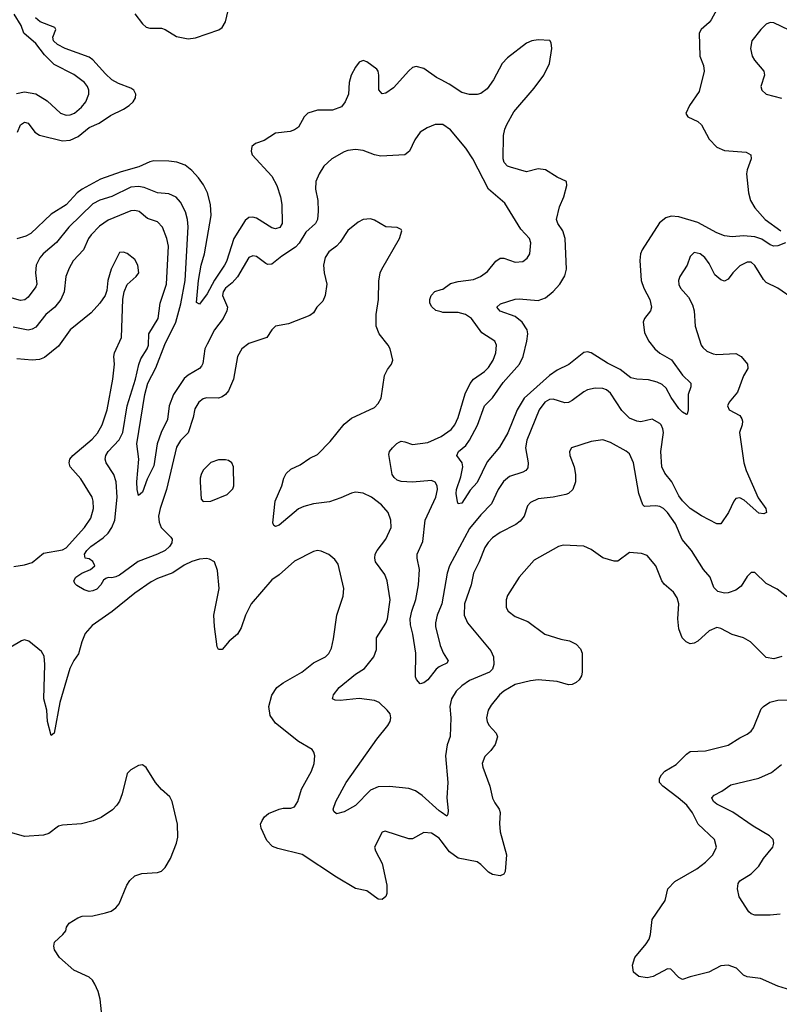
# Model space of a CAD drawing. Header units: inches. Extents: x 1954678 to 2060271, y 904822 to 1016299.
# Tile 250 of 256: x 2017785 to 2021778, y 961303 to 966481. Entities that reach past the tile are written whole.
import ezdxf

# ---------------------------------------------------------------- set-up
doc = ezdxf.new("R2010")
doc.units = ezdxf.units.IN
doc.header["$MEASUREMENT"] = 0
doc.layers.add('C0916', color=7, linetype='Continuous')
doc.layers.add('C0926', color=7, linetype='Continuous')

msp = doc.modelspace()

# ---------------------------------------------------------------- linework, layer by layer
at = {"layer": 'C0916', "color": 5}
for points, elevation in [([(2018390, 966512.7), (2018430, 966458.6), (2018450, 966442.6), (2018470, 966435.9), (2018530, 966436.9), (2018550, 966430.2), (2018610, 966392.7), (2018670, 966381), (2018710, 966385.2), (2018831.9, 966428.1), (2018850, 966439.3), (2018866.9, 966470), (2018881.3, 966530)], 620), ([(2017767.8, 966092.2), (2017810, 966102.3), (2017870.8, 966090.8), (2017930, 966054.3), (2018000.4, 965990), (2018030, 965979.1), (2018050, 965980.2), (2018073.5, 965990), (2018110, 966021.2), (2018133.3, 966050), (2018148.9, 966090), (2018148.9, 966110), (2018141.1, 966130), (2018126.4, 966150), (2018070, 966193.3), (2017966, 966246), (2017915.5, 966295.5), (2017870, 966355.4), (2017807.1, 966410), (2017793.2, 966450), (2017757, 966510)], 640), ([(2017773.2, 965890), (2017790, 965927.7), (2017810, 965942.2), (2017830, 965937.6), (2017865, 965890), (2017890, 965873.1), (2018010, 965844.6), (2018050, 965847.3), (2018093.1, 965866.9), (2018150, 965914.5), (2018202.2, 965937.8), (2018263.3, 965976.7), (2018330, 966010.1), (2018360.7, 966030), (2018381.7, 966050), (2018393.1, 966070), (2018395.2, 966090), (2018385.8, 966110), (2018370, 966121.7), (2018305.2, 966145.2), (2018270, 966165), (2018235.7, 966195.7), (2018170, 966269.9), (2018150, 966283.4), (2018024.8, 966330), (2017983.4, 966350), (2017963.4, 966370), (2017959.2, 966390), (2017975.1, 966430), (2017970, 966439.6), (2017892.6, 966470), (2017868, 966490)], 620), ([(2020000, 966164.4), (2019976.3, 966176.3), (2019910, 966224.9), (2019870, 966234.6), (2019850, 966229.8), (2019830, 966212.9), (2019750, 966122.3), (2019710, 966095.1), (2019690, 966092), (2019672.9, 966112.9), (2019673.3, 966190), (2019669.7, 966210), (2019661.8, 966221.8), (2019610, 966259.2), (2019590, 966265.7), (2019570, 966257.7), (2019550, 966231.3), (2019528.2, 966190), (2019517.2, 966150), (2019512.9, 966090), (2019496.8, 966050), (2019476.4, 966023.6), (2019430, 966005.4), (2019350, 966005.5), (2019300.5, 965990), (2019280.3, 965970), (2019250, 965915.6), (2019230, 965901.7), (2019206.3, 965893.7), (2019130, 965884.4), (2019070, 965845.1), (2019024, 965830), (2019006, 965814), (2019001.5, 965790), (2019008, 965770), (2019110, 965658.7), (2019136.9, 965610), (2019156.8, 965550), (2019163.8, 965510), (2019164.6, 965410), (2019152.5, 965387.5), (2019130, 965381.5), (2019110, 965385.8), (2019030, 965438.2), (2019010, 965443), (2018990, 965440.2), (2018970, 965425.7), (2018911, 965330), (2018872.1, 965210), (2018861.6, 965190), (2018808.6, 965111.4), (2018770, 965040.3), (2018730, 964984.4), (2018713.8, 964993.8), (2018724.8, 965110), (2018739.7, 965190), (2018756.9, 965250), (2018791.6, 965451.6), (2018788.4, 965508.4), (2018772.9, 965570), (2018752, 965612), (2018725.2, 965650), (2018690, 965688.9), (2018655.3, 965715.3), (2018611, 965731), (2018570, 965738), (2018490, 965738.2), (2018470, 965734.1), (2018412.2, 965707.8), (2018319.1, 965680.9), (2018210, 965641.9), (2018112.9, 965590), (2018087.4, 965570), (2018030, 965507.1), (2017950, 965459.1), (2017842.9, 965357.1), (2017817, 965343), (2017770, 965328.5)], 620), ([(2020000, 965929.6), (2019970, 965929.5), (2019926.9, 965913.1), (2019890.8, 965890), (2019861.6, 965850), (2019833.7, 965790), (2019810, 965769.7), (2019682.9, 965762.9), (2019650, 965769.7), (2019590, 965792.8), (2019550, 965798.3), (2019510, 965794), (2019490, 965786.6), (2019425.5, 965750), (2019383.7, 965710), (2019358.7, 965670), (2019342, 965630), (2019340.9, 965590), (2019353.2, 965530), (2019355, 965475), (2019350.1, 965430), (2019340.2, 965410), (2019290, 965364.4), (2019253.8, 965306.2), (2019235.1, 965284.9), (2019162.8, 965237.2), (2019110, 965195.4), (2019090, 965194), (2019079, 965199), (2019030, 965235.4), (2019010, 965239.1), (2018990, 965231), (2018930.9, 965129.1), (2018902.3, 965097.7), (2018866.6, 965070), (2018854, 965050), (2018851, 965030), (2018876.9, 964970), (2018874, 964950), (2018854.5, 964910), (2018810, 964849.8), (2018770, 964775.1), (2018759.1, 964750), (2018747.5, 964672.5), (2018740.3, 964659.7), (2018730, 964647.7), (2018670, 964612.4), (2018650, 964594.2), (2018594.2, 964510), (2018571.6, 964450), (2018561.6, 964378.4), (2018529.2, 964310.8), (2018507.6, 964250), (2018490, 964135.6), (2018455.9, 964064.1), (2018430, 963996), (2018410, 963979), (2018402.3, 964010), (2018400.3, 964050), (2018412.3, 964170), (2018401.1, 964250), (2018442.7, 964510), (2018459.4, 964570), (2018501.5, 964650), (2018547.8, 964772.2), (2018606.5, 964890), (2018632.6, 964987.4), (2018654.5, 965110), (2018671.1, 965391.1), (2018667.8, 965430), (2018656, 965470), (2018630, 965522), (2018608, 965548), (2018570, 965564.5), (2018510, 965569.9), (2018439.2, 965599.2), (2018410, 965603.4), (2018370, 965599.6), (2018270, 965550.5), (2018207.3, 965532.7), (2018170, 965512.2), (2018043.9, 965390), (2017978, 965310), (2017909.2, 965250), (2017890.8, 965229.2), (2017871.9, 965190), (2017867.7, 965150), (2017875, 965090), (2017870, 965076.2), (2017830, 965022.3), (2017812.6, 965007.4), (2017790, 965003.8), (2017670, 965037.4)], 640), ([(2020000, 962314.3), (2019990, 962321.4), (2019900.6, 962400.6), (2019865.4, 962425.4), (2019830, 962438.2), (2019729.1, 962449.1), (2019670, 962446.5), (2019630.1, 962429.9), (2019550, 962349.7), (2019490, 962316.2), (2019450, 962305.2), (2019436.5, 962316.5), (2019432.7, 962330), (2019446.6, 962370), (2019501.5, 962470), (2019661.9, 962698.1), (2019720.4, 962770), (2019732.1, 962790), (2019736.4, 962810), (2019732.1, 962830), (2019717.4, 962850), (2019674.3, 962890), (2019650, 962900.3), (2019570, 962911.4), (2019470, 962900.9), (2019443.5, 962903.5), (2019429.2, 962910), (2019435.1, 962930), (2019464.8, 962970), (2019550, 963038.6), (2019598, 963070), (2019646.6, 963130), (2019661.1, 963170), (2019661.4, 963230), (2019710, 963307.2), (2019719.1, 963330), (2019732.5, 963430), (2019717.2, 963530), (2019704.1, 963564.1), (2019656.1, 963630), (2019651.7, 963650), (2019653.8, 963670), (2019663.8, 963690), (2019709.8, 963750.2), (2019737.7, 963810), (2019735.4, 963850), (2019721.3, 963890), (2019686.3, 963930), (2019635.1, 963970), (2019591.2, 963991.2), (2019550, 963995.7), (2019530, 963991.6), (2019474.1, 963965.9), (2019414.2, 963945.8), (2019330, 963935.6), (2019279, 963921), (2019251.5, 963908.5), (2019150, 963823.5), (2019130, 963815.6), (2019120.7, 963820.7), (2019115.1, 963835.1), (2019127.7, 963950), (2019163.9, 964030), (2019173.1, 964070), (2019185.1, 964094.9), (2019210, 964117.3), (2019259.1, 964140.9), (2019310, 964174.6), (2019350, 964194.4), (2019416.8, 964263.2), (2019490, 964354.3), (2019530, 964385.5), (2019650, 964440.9), (2019670, 964462.4), (2019685.4, 964490), (2019703.1, 964610), (2019718.2, 964641.8), (2019739.5, 964670), (2019747, 964690), (2019731.8, 964750), (2019721.6, 964770), (2019674.2, 964830), (2019658.8, 964870), (2019658.8, 964930), (2019671.1, 965010), (2019673.1, 965106.9), (2019680.5, 965150), (2019689.7, 965170), (2019780.9, 965330), (2019793.2, 965370), (2019790, 965378), (2019770, 965389), (2019710, 965392), (2019650, 965427.3), (2019630, 965433.6), (2019590, 965431.2), (2019563.7, 965416.3), (2019510, 965372), (2019469.2, 965310.8), (2019450, 965289.6), (2019410, 965260.7), (2019391.7, 965230), (2019381.7, 965190), (2019385.3, 965150), (2019398.9, 965090), (2019391.5, 965030), (2019378.2, 965001.8), (2019348, 964970), (2019330, 964939.3), (2019310, 964926), (2019198.5, 964881.5), (2019130, 964869.6), (2019110.4, 964850), (2019084.9, 964810), (2018990, 964778), (2018952.9, 964750), (2018930.2, 964709.8), (2018909.4, 964590.6), (2018882, 964530), (2018866.3, 964510), (2018850, 964498.4), (2018830, 964491.6), (2018767.4, 964492.6), (2018750, 964487.4), (2018727.2, 964470), (2018705.2, 964434.8), (2018696.5, 964390), (2018671, 964309), (2018630, 964267.6), (2018610, 964233.6), (2018557.2, 964010), (2018523.8, 963910), (2018514.8, 963870), (2018517.9, 963837.9), (2018528.6, 963810), (2018580.3, 963760.3), (2018587.1, 963750), (2018585.6, 963730), (2018571.9, 963710), (2018549.2, 963690), (2018509.7, 963670.3), (2018408.1, 963631.9), (2018310, 963560.5), (2018290, 963550.5), (2018270, 963545.8), (2018250, 963548), (2018238, 963542), (2018226.5, 963533.5), (2018211.2, 963508.8), (2018190, 963486.8), (2018170, 963477.2), (2018150, 963474), (2018123.3, 963483.3), (2018086.2, 963506.2), (2018075.6, 963515.6), (2018069.6, 963530), (2018079.7, 963550), (2018111.3, 963570), (2018157.6, 963590), (2018180.4, 963610), (2018170, 963632.1), (2018150, 963645.1), (2018129.7, 963650), (2018126.2, 963670), (2018137.6, 963690), (2018158.4, 963710), (2018224.1, 963755.9), (2018250, 963780.2), (2018270, 963811.4), (2018284.6, 963850), (2018298.3, 963970), (2018293, 964050), (2018280.6, 964090), (2018240.3, 964150), (2018234, 964170), (2018238, 964190), (2018249.9, 964210), (2018307.9, 964272.1), (2018328, 964310), (2018350.8, 964450), (2018394.6, 964590), (2018411.6, 964668.4), (2018422.5, 964697.5), (2018455.4, 964750), (2018462.2, 964770), (2018464.5, 964830), (2018513.4, 964910), (2018522.9, 964990), (2018557.6, 965090), (2018567.3, 965290), (2018559.5, 965330), (2018535, 965390), (2018510, 965418.7), (2018456.4, 965436.4), (2018412.4, 965472.4), (2018390, 965477.7), (2018370, 965475.5), (2018250, 965426.5), (2018204.6, 965395.4), (2018161, 965350), (2018146.7, 965330), (2018120.7, 965270), (2018066.8, 965213.2), (2018046.1, 965173.9), (2018028.5, 965130), (2018019.8, 965050), (2018002.2, 965010), (2017970.1, 964969.9), (2017923.2, 964930), (2017870, 964864.6), (2017850, 964852.9), (2017830, 964848.5), (2017750, 964865)], 660), ([(2017753.9, 963606.1), (2017810, 963614.7), (2017850, 963627.2), (2017910, 963676.5), (2018010, 963693.2), (2018030, 963703.2), (2018126.4, 963810), (2018159.4, 963860.6), (2018173, 963910), (2018171.9, 963950), (2018166.4, 963970), (2018107.2, 964067.2), (2018050.8, 964130), (2018045.1, 964150), (2018048.7, 964170), (2018064.4, 964190), (2018165.4, 964274.6), (2018193.5, 964306.5), (2018218.6, 964350), (2018245.7, 964430), (2018274.4, 964590), (2018283.7, 964670), (2018280.3, 964710), (2018283.7, 964730), (2018319.5, 964810), (2018328.1, 965011.9), (2018333.7, 965050), (2018350.8, 965089.2), (2018397.6, 965130), (2018410.9, 965150), (2018406.6, 965190), (2018390, 965220.7), (2018350, 965251.5), (2018330, 965258.4), (2018310, 965257), (2018265.8, 965170), (2018249.1, 965110), (2018243.6, 965056.4), (2018234, 965030), (2018206.4, 964990), (2018161.2, 964938.8), (2018050, 964850.9), (2017990, 964763.5), (2017914.9, 964705.1), (2017890, 964693.6), (2017850, 964690.7), (2017770, 964697.7)], 680), ([(2020000, 964944.9), (2019972.3, 964952.3), (2019951.1, 964971.1), (2019941.3, 964990), (2019941.1, 965010), (2019949, 965031), (2019968.3, 965051.7), (2020000, 965061.8)], 640), ([(2020000, 963082.8), (2019990, 963078), (2019975.1, 963064.9), (2019930, 963009.4), (2019910, 962993.2), (2019890, 962989), (2019871.8, 963011.8), (2019866.2, 963026.2), (2019866.9, 963150), (2019852.1, 963250), (2019839.5, 963299.5), (2019838, 963330), (2019845.9, 963370), (2019867.7, 963432.3), (2019881.3, 963510), (2019887.1, 963590), (2019874.8, 963650), (2019875.3, 963670), (2019903.5, 963736.5), (2019916.3, 963850), (2019972.2, 963970), (2019982.2, 964010), (2019980.4, 964030), (2019969.8, 964049.8), (2019950, 964058.2), (2019850, 964049), (2019790, 964053.3), (2019770, 964060.2), (2019753.8, 964073.8), (2019743.9, 964090), (2019725.1, 964194.9), (2019729.6, 964210), (2019745.1, 964230), (2019766.8, 964253.2), (2019779.8, 964260.2), (2019790, 964264.2), (2019810, 964260.9), (2019850, 964248), (2019930, 964258), (2020000, 964289.8)], 640), ([(2020000, 962163.9), (2019990, 962176.8), (2019950, 962204.2), (2019910, 962206.6), (2019850, 962174.3), (2019830, 962174), (2019706, 962214), (2019690, 962209), (2019650.3, 962130), (2019654.9, 962110), (2019690, 962043), (2019715.3, 961930), (2019714.6, 961885.4), (2019709.1, 961870.9), (2019690, 961854.7), (2019670, 961855.8), (2019610, 961900.4), (2019550, 961912.9), (2019450, 961972), (2019270, 962090.5), (2019142.3, 962122.3), (2019113.8, 962133.8), (2019084.2, 962164.2), (2019053.7, 962230), (2019051.1, 962250), (2019059.1, 962270), (2019072.6, 962290), (2019092.9, 962307.1), (2019150, 962329.3), (2019170, 962334), (2019210, 962334.3), (2019230, 962342.6), (2019247.3, 962370), (2019265.7, 962434.3), (2019318.3, 962530), (2019333.3, 962570), (2019336.2, 962610), (2019332, 962630), (2019322.7, 962642.7), (2019250, 962685.1), (2019130, 962781), (2019102.2, 962822.2), (2019094.2, 962870), (2019110, 962929.1), (2019136.2, 962970), (2019170, 962994.5), (2019267.8, 963050), (2019330, 963099.5), (2019392.7, 963130), (2019410, 963147.3), (2019423.5, 963176.5), (2019435.6, 963224.4), (2019452.6, 963350), (2019485.4, 963450), (2019488.3, 963490), (2019458.7, 963618.7), (2019442.5, 963642.5), (2019409.6, 963669.6), (2019370, 963686.6), (2019350, 963689.4), (2019330, 963684.5), (2019230, 963633.5), (2019150, 963561.6), (2019110, 963536.3), (2019001.3, 963410), (2018973, 963350), (2018950, 963282.7), (2018930.3, 963250), (2018886.9, 963213.1), (2018850, 963169.4), (2018830, 963169.2), (2018823.3, 963183.3), (2018808.5, 963290), (2018806, 963350), (2018833.2, 963490), (2018824.2, 963584.2), (2018809.7, 963629.7), (2018783.5, 963643.5), (2018766.9, 963646.9), (2018730, 963643.5), (2018690, 963632.4), (2018650, 963613.5), (2018590, 963572.7), (2018510, 963543.1), (2018475.8, 963524.2), (2018390, 963465.3), (2018271.3, 963368.7), (2018165.4, 963294.6), (2018130, 963254), (2018111, 963210), (2018094.4, 963145.6), (2018070, 963111.1), (2018048.9, 963070), (2017996.6, 962890), (2017966, 962730), (2017950, 962717.2), (2017931.3, 962790), (2017927, 962850), (2017912.8, 962910), (2017917.6, 963090), (2017913.5, 963133.5), (2017899.1, 963159.1), (2017833.5, 963213.5), (2017810, 963219.2), (2017793.9, 963213.9), (2017738, 963182)], 680), ([(2020000, 963399.7), (2019980.1, 963350), (2019970.8, 963310), (2019970.8, 963290), (2019995.2, 963190), (2020000, 963178)], 640), ([(2018218, 961230), (2018207.8, 961330), (2018198, 961370), (2018179.7, 961410), (2018167.8, 961430), (2018150, 961446.3), (2018070, 961482.6), (2017995.3, 961550), (2017968.1, 961590), (2017964.1, 961610), (2017967.6, 961630), (2018011.6, 961670), (2018027, 961690), (2018031.8, 961708.2), (2018046, 961730), (2018090, 961758.4), (2018113, 961767), (2018170, 961769), (2018235.6, 961784.4), (2018266, 961794), (2018289.7, 961810.3), (2018307.8, 961832.2), (2018347.6, 961930), (2018364.9, 961955.1), (2018390, 961979.3), (2018428.1, 961991.9), (2018510, 961995.8), (2018530, 962003.8), (2018550, 962022), (2018578.4, 962070), (2018609.3, 962150), (2018617.2, 962182.8), (2018615.1, 962250), (2018587.3, 962370), (2018573.9, 962393.9), (2018530, 962432.3), (2018498.4, 962470), (2018450, 962549), (2018430, 962562), (2018410, 962559), (2018370, 962537.2), (2018350, 962517.2), (2018323.7, 962410), (2018309, 962371), (2018295.8, 962350), (2018273.1, 962326.9), (2018214.3, 962285.7), (2018171.9, 962268.1), (2018110, 962251.8), (2018010, 962245.3), (2017990, 962240.4), (2017937.8, 962202.2), (2017910, 962192.9), (2017810, 962186.1), (2017744.4, 962204.4)], 720)]:
    msp.add_lwpolyline(points, dxfattribs=dict(at, elevation=elevation))
at = {"layer": 'C0916', "color": 5, "elevation": 680}
msp.add_lwpolyline([(2018867.3, 964167.3), (2018830, 964166), (2018790, 964153), (2018750, 964111.8), (2018739.5, 964090), (2018733.4, 964070), (2018733.4, 964050), (2018739.8, 963959.8), (2018750, 963947.3), (2018790, 963948.4), (2018875.8, 963984.2), (2018906, 964014), (2018911.6, 964030), (2018909.4, 964130), (2018901.2, 964150), (2018882.9, 964162.9)], close=True, dxfattribs=at)
at = {"layer": 'C0926', "color": 5}
for points, elevation in [([(2021490.2, 966609.8), (2021420.2, 966479.8), (2021410, 966465.6), (2021368, 966430), (2021357, 966410), (2021360.9, 966290), (2021379.9, 966239.9), (2021382.6, 966210), (2021356.5, 966103.5), (2021306.4, 966030), (2021287.5, 965987.5), (2021298, 965970), (2021350, 965946.4), (2021370, 965928.2), (2021410, 965852), (2021450, 965811.6), (2021490, 965792.7), (2021603.7, 965783.7), (2021627.7, 965770), (2021630.4, 965750), (2021608.4, 965691.6), (2021605.2, 965670), (2021617, 965570), (2021626.6, 965530), (2021650, 965491.4), (2021703.2, 965430), (2021785.7, 965370)], 620), ([(2021830, 966425.7), (2021750, 966464.4), (2021730, 966466.9), (2021710, 966456.9), (2021681.7, 966430), (2021633.4, 966370), (2021627, 966330), (2021635.8, 966290), (2021647.6, 966267.6), (2021696.3, 966210), (2021700.7, 966190), (2021680.7, 966130), (2021686.8, 966110), (2021708.9, 966088.9), (2021790, 966068.1)], 640), ([(2021810, 965308.2), (2021770, 965291.1), (2021750, 965291), (2021730, 965297.6), (2021686.3, 965326.3), (2021650, 965339), (2021590, 965344.4), (2021530, 965339.2), (2021490, 965345.2), (2021450, 965360.5), (2021350, 965414.3), (2021250, 965444.5), (2021210, 965447.8), (2021181, 965439), (2021147.9, 965412.1), (2021058, 965270), (2021049.2, 965250), (2021044.6, 965215.4), (2021052.7, 965110), (2021065.6, 965070), (2021097.8, 965010), (2021105.8, 964970), (2021101.3, 964950), (2021070.2, 964910), (2021063, 964890), (2021070, 964835.5), (2021090, 964792.9), (2021124.3, 964750), (2021150, 964726.8), (2021212.2, 964692.2), (2021270, 964611.5), (2021312.4, 964570), (2021314, 964550), (2021299.2, 964510), (2021299.5, 964430), (2021293, 964407), (2021290, 964405.2), (2021270, 964416.9), (2021250, 964437.3), (2021210, 964494.2), (2021182.8, 964542.8), (2021163, 964563), (2021135.7, 964575.7), (2021090, 964587.8), (2021030, 964590.5), (2020998.1, 964598.1), (2020941, 964641), (2020874.5, 964674.5), (2020790, 964728.9), (2020770, 964734.5), (2020750, 964731.1), (2020672.4, 964667.6), (2020610, 964637.3), (2020570, 964609.9), (2020437.8, 964490), (2020400.8, 964430), (2020350.9, 964309.1), (2020307.2, 964232.8), (2020243.2, 964156.8), (2020190, 964047.4), (2020153.5, 964006.5), (2020110, 963938.7), (2020090, 963935.1), (2020085.8, 963945.8), (2020079.2, 963990), (2020081.1, 964010), (2020103.7, 964076.3), (2020115.2, 964130), (2020111.5, 964151.5), (2020083.9, 964190), (2020091, 964210), (2020130, 964241.6), (2020150.4, 964269.6), (2020191.2, 964348.8), (2020229.2, 964450.8), (2020270, 964493.1), (2020327.2, 964572.8), (2020412.6, 964670), (2020431.1, 964710), (2020451.5, 964790), (2020456.6, 964830), (2020452.5, 964850), (2020427.1, 964890), (2020390, 964920.2), (2020310, 964947.7), (2020294, 964970), (2020312.8, 964987.2), (2020390, 965011.2), (2020410, 965013.8), (2020510, 965004.6), (2020550, 965018.6), (2020590, 965051.1), (2020624.3, 965090), (2020650, 965134.6), (2020659.1, 965170), (2020653.3, 965330), (2020640.8, 965370), (2020613.5, 965410), (2020607.1, 965430), (2020622.2, 965497.8), (2020646.3, 965550), (2020660.9, 965610), (2020659, 965630), (2020610, 965653.6), (2020550, 965691.2), (2020510, 965696.4), (2020450, 965681.2), (2020365.2, 965705.2), (2020350, 965711.5), (2020331.5, 965730), (2020327.4, 965750), (2020328.4, 965871.6), (2020335.3, 965904.7), (2020346.2, 965930), (2020383.4, 965996.6), (2020490, 966121.7), (2020540.4, 966190), (2020570.9, 966250), (2020581.7, 966330), (2020579.7, 966359.7), (2020571.8, 966371.8), (2020510, 966374.8), (2020477.3, 966370), (2020450, 966356.8), (2020350, 966280.5), (2020321.1, 966250), (2020275.4, 966164.6), (2020242, 966118), (2020210, 966093), (2020190, 966088.2), (2020150, 966087.1), (2020110, 966099.1), (2020042.9, 966142.9), (2020000, 966164.4)], 620), ([(2020000, 965061.8), (2020010, 965064.9), (2020050, 965093), (2020090, 965104), (2020170, 965114.7), (2020207.3, 965130), (2020243.5, 965156.5), (2020288.8, 965211.2), (2020310, 965226.7), (2020330, 965227.2), (2020390, 965206.5), (2020430, 965210.3), (2020452.9, 965227.1), (2020466, 965250), (2020471.5, 965308.5), (2020464.2, 965330), (2020420, 965380), (2020335.9, 965515.9), (2020249.8, 965590), (2020167.7, 965750), (2020130, 965806.3), (2020050, 965902.4), (2020010, 965929.6), (2020000, 965929.6)], 640), ([(2021856.8, 965010), (2021770, 965069.8), (2021710, 965098.8), (2021695.1, 965115.1), (2021650, 965188.2), (2021630, 965205.4), (2021610, 965206), (2021570, 965187.1), (2021534.3, 965150), (2021510, 965116.2), (2021490, 965105.6), (2021470, 965112.8), (2021439.8, 965139.8), (2021410, 965199.5), (2021387.3, 965230), (2021362.7, 965250), (2021330, 965256.3), (2021310, 965236), (2021294, 965190), (2021255.3, 965130), (2021247.7, 965110), (2021249.2, 965089.2), (2021259.5, 965070), (2021301.2, 965021.2), (2021322.2, 964982.2), (2021330.2, 964950.2), (2021335.6, 964870), (2021368, 964770), (2021376.7, 964756.7), (2021397.4, 964737.4), (2021430, 964723.6), (2021450, 964720.2), (2021550, 964724.9), (2021578, 964710), (2021610.4, 964670), (2021612.3, 964647.7), (2021590, 964609), (2021558.4, 964521.6), (2021515.5, 964470), (2021506.4, 964450), (2021514.8, 964430), (2021570, 964399.1), (2021581.7, 964381.7), (2021584.9, 964370), (2021582.3, 964350), (2021569.2, 964310), (2021592.5, 964150), (2021603.9, 964110), (2021667, 963967), (2021707.3, 963910), (2021710.8, 963890), (2021697.5, 963882.5), (2021670, 963886), (2021594.3, 963954.3), (2021570, 963967.1), (2021550, 963963), (2021538.9, 963950), (2021511.6, 963890), (2021470, 963829.6), (2021450, 963829.6), (2021370, 963871.3), (2021310, 963911.5), (2021270, 963951.1), (2021250, 963978), (2021213.6, 964050), (2021176.6, 964096.6), (2021161.2, 964130), (2021154.8, 964210), (2021169.8, 964310), (2021166.6, 964330), (2021156.8, 964350), (2021150, 964358.3), (2021110, 964380.7), (2021050, 964366.4), (2021030, 964369.8), (2020990, 964386.3), (2020950, 964425.6), (2020890, 964517.7), (2020870, 964535.3), (2020850, 964541.8), (2020810, 964543.5), (2020770, 964534.5), (2020750, 964524.4), (2020690, 964478), (2020670, 964468.5), (2020650, 964465.7), (2020590, 964485.6), (2020570, 964484.4), (2020545.6, 964470), (2020515.3, 964430), (2020451, 964270), (2020444.2, 964230), (2020458, 964150), (2020455.7, 964124.3), (2020445.7, 964110), (2020430, 964101.1), (2020360.4, 964079.6), (2020327.9, 964052.1), (2020300.2, 964010), (2020265.3, 963934.7), (2020210, 963878), (2020150, 963805.5), (2020045.3, 963610), (2020032.9, 963570), (2020004.1, 963410), (2020000, 963399.7)], 640), ([(2020000, 964289.8), (2020000.4, 964290), (2020053.1, 964326.9), (2020071.9, 964350), (2020089.9, 964390), (2020127, 964513), (2020152.3, 964567.7), (2020170, 964591.5), (2020229.2, 964630.8), (2020250, 964651.7), (2020274, 964690), (2020288.6, 964730), (2020290.9, 964770), (2020282, 964790), (2020215.2, 964835.2), (2020160.3, 964910), (2020127.8, 964930), (2020090, 964940.8), (2020010, 964942.2), (2020000, 964944.9)], 640), ([(2021830, 963438), (2021767, 963487), (2021710, 963516.8), (2021650, 963573.6), (2021630, 963574.5), (2021610, 963552.3), (2021577.5, 963502.5), (2021550, 963480.5), (2021510, 963466.6), (2021490, 963465.1), (2021454.5, 963474.5), (2021434.8, 963494.8), (2021414, 963550), (2021379.3, 963590), (2021316.8, 963690), (2021267.7, 963747.7), (2021232, 963830), (2021189.8, 963890), (2021170, 963911.5), (2021150, 963921.8), (2021130, 963925), (2021070, 963921), (2021060.4, 963930), (2021040.2, 963990), (2021011.7, 964150), (2020990, 964198.3), (2020972.5, 964212.5), (2020890, 964257.6), (2020850, 964270.9), (2020790, 964263.5), (2020686, 964230), (2020674.9, 964210), (2020676.5, 964190), (2020700.2, 964130), (2020707.6, 964090), (2020706.7, 964050), (2020693.4, 964010), (2020670.8, 963990), (2020655.4, 963984.6), (2020590, 963969.7), (2020510, 963961.5), (2020470, 963942.4), (2020454.8, 963925.2), (2020436.9, 963870), (2020416.7, 963843.3), (2020393.2, 963826.8), (2020310, 963784.8), (2020270, 963756.2), (2020247.3, 963732.7), (2020230, 963704.7), (2020201, 963630), (2020171.1, 963570), (2020158.4, 963510), (2020122.9, 963410), (2020122.4, 963350), (2020139, 963310), (2020262.2, 963162.2), (2020275.7, 963130), (2020277.4, 963090), (2020270, 963066.6), (2020254.2, 963050), (2020150, 963006.7), (2020110, 962978.2), (2020079.9, 962950), (2020055.1, 962910), (2020046.7, 962870), (2020050.8, 962810), (2020047.5, 962712.5), (2020032, 962668), (2020022.7, 962610), (2020036, 962470), (2020031.3, 962390), (2020038.3, 962321.7), (2020036.5, 962303.5), (2020030, 962293.2), (2020000, 962314.3)], 660), ([(2021791.7, 963131.7), (2021750, 963120.7), (2021710, 963126.6), (2021626, 963210), (2021589.8, 963229.8), (2021530, 963248.3), (2021470, 963279.1), (2021450, 963284.4), (2021410, 963267.2), (2021350, 963213.6), (2021330, 963201.8), (2021310, 963199.8), (2021288, 963210), (2021267.7, 963230), (2021250, 963277.2), (2021244.1, 963330), (2021249.8, 963409.8), (2021241.2, 963441.2), (2021221.3, 963470), (2021172.5, 963512.5), (2021161.4, 963530), (2021129.8, 963609.8), (2021084.2, 963664.2), (2021053.5, 963673.5), (2020990, 963679.7), (2020930, 963633.6), (2020910, 963633.6), (2020851.2, 963651.2), (2020790, 963695.1), (2020750, 963712.6), (2020642.4, 963717.6), (2020617.3, 963710), (2020490, 963639.6), (2020410.3, 963549.7), (2020350, 963452.7), (2020342, 963430), (2020341.6, 963390), (2020352.7, 963370), (2020390, 963342), (2020456.4, 963316.4), (2020546, 963250), (2020630, 963224), (2020675.6, 963215.6), (2020710, 963198), (2020733.3, 963173.3), (2020741.7, 963150), (2020741.3, 963050), (2020737.6, 963030), (2020726.3, 963010), (2020710, 962994.8), (2020690, 962985.3), (2020670, 962984.2), (2020610, 963000.8), (2020510, 963009.8), (2020470, 963005), (2020390, 962985), (2020330.3, 962950), (2020307.6, 962930), (2020263.1, 962876.9), (2020247.6, 962850), (2020238.6, 962810), (2020242.4, 962790), (2020252.1, 962772.1), (2020290.7, 962730), (2020296.3, 962710), (2020284.4, 962670), (2020262.2, 962637.8), (2020230, 962607), (2020217, 962570), (2020220.4, 962550), (2020256.9, 962450), (2020270, 962387.3), (2020282, 962362), (2020305.3, 962330), (2020310, 962311.3), (2020306.6, 962253.4), (2020310.2, 962210), (2020343.5, 962090), (2020337.6, 962002.4), (2020330, 961987.8), (2020310, 961979.7), (2020270, 961986.2), (2020250, 961997.4), (2020210, 962038.8), (2020190, 962052.9), (2020090, 962072.5), (2020045.4, 962105.4), (2020000, 962163.9)], 680), ([(2020000, 963178), (2020010.9, 963150.9), (2020037.1, 963110), (2020030, 963097.2), (2020000, 963082.8)], 640), ([(2021838.4, 961378.4), (2021770, 961399.3), (2021679.7, 961439.7), (2021608.5, 961448.5), (2021590, 961456.9), (2021553.1, 961493.1), (2021510, 961509.8), (2021470, 961506), (2021408, 961472), (2021310, 961448), (2021270, 961433.7), (2021250, 961443.5), (2021207.6, 961487.6), (2021190, 961489.8), (2021114.9, 961450), (2021082.9, 961442.9), (2021039.3, 961450), (2021012.4, 961472.4), (2021006.6, 961510), (2021019.2, 961550), (2021078.8, 961621.2), (2021093.5, 961646.5), (2021101.7, 961670), (2021110.6, 961750), (2021177.5, 961850), (2021193.1, 961910), (2021228.4, 961950), (2021344.6, 962015.4), (2021389.7, 962050), (2021429.6, 962090), (2021447.6, 962130), (2021437.6, 962170), (2021352.4, 962250), (2021321.2, 962310), (2021291.4, 962350), (2021246.6, 962390), (2021165.7, 962450), (2021148.4, 962470), (2021148.7, 962490), (2021158.7, 962510), (2021176.4, 962530), (2021235.7, 962564.3), (2021290, 962619.5), (2021310, 962632.7), (2021390, 962636.2), (2021510, 962666), (2021570, 962704.9), (2021610, 962724.2), (2021630, 962739.5), (2021642.9, 962757.1), (2021683.5, 962856.5), (2021695.1, 962870), (2021728.5, 962891.5), (2021770, 962903.1), (2021870, 962906)], 680), ([(2021782.4, 961777.6), (2021730, 961771.9), (2021650, 961772.8), (2021630, 961778.7), (2021617.8, 961790), (2021567.9, 961867.9), (2021558.6, 961910), (2021562.1, 961937.9), (2021570, 961953), (2021630.9, 961990), (2021669.8, 962030), (2021695.3, 962070), (2021743.9, 962130), (2021748.6, 962150), (2021745.1, 962170), (2021727.1, 962190), (2021640.6, 962240.6), (2021534.2, 962314.2), (2021450, 962356.2), (2021432.1, 962370), (2021424.2, 962390), (2021436.3, 962403.7), (2021476.2, 962423.8), (2021522.7, 962457.3), (2021670, 962492.9), (2021737.7, 962522.3), (2021790, 962564.9)], 660)]:
    msp.add_lwpolyline(points, dxfattribs=dict(at, elevation=elevation))

doc.saveas('drawing.dxf')
